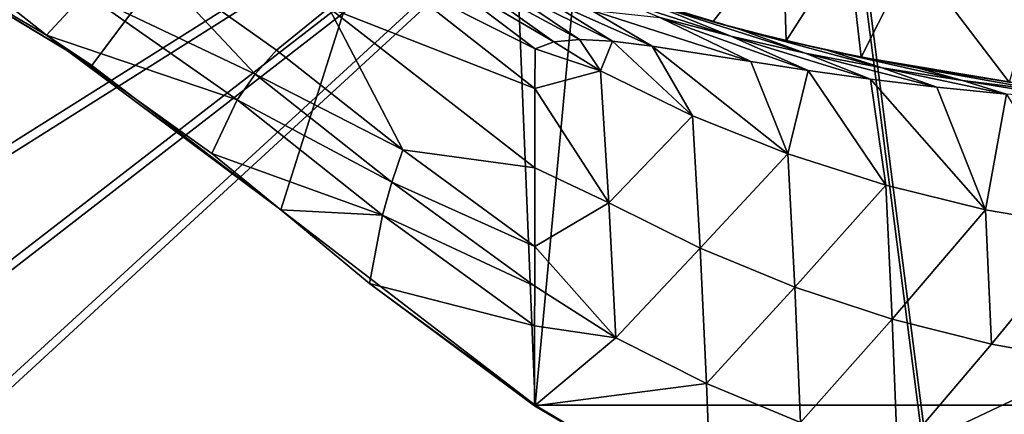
# Model space of a CAD drawing. Header units: metres. Extents: x -904 to 0, y -908 to 0.
# Tile 69 of 154: x -676 to -500, y -209 to -139. Entities that reach past the tile are written whole.
import ezdxf

# ---------------------------------------------------------------- set-up
doc = ezdxf.new("R2010")
doc.units = ezdxf.units.M

msp = doc.modelspace()

# ---------------------------------------------------------------- linework, layer by layer
at = {"layer": 'None'}
for points in [[(-570.15863, -58.565701, 661.240173), (-309.111755, -207.702347, 657.334961), (-309.403992, -35.91481, 661.833374)], [(-699.596008, -124.971169, 659.501343), (-663.154419, -147.090363, 658.922119), (-590.518127, -49.992924, 661.435425)], [(-590.518127, -49.992924, 661.435425), (-663.154419, -147.090363, 658.922119), (-629.467651, -172.820374, 658.248413)], [(-629.467651, -172.820374, 658.248413), (-584.097839, -207.702347, 657.334961), (-590.518127, -49.992924, 661.435425)], [(-590.518127, -49.992924, 661.435425), (-584.097839, -207.702347, 657.334961), (-570.15863, -58.565701, 661.240173)], [(-570.15863, -58.565701, 661.240173), (-584.097839, -207.702347, 657.334961), (-309.111755, -207.702347, 657.334961)], [(-671.265503, -141.673218, 627.740967), (-702.585693, -123.329681, 627.740967), (-698.339539, -120.294052, 597.428589)], [(-671.265503, -141.673218, 627.740967), (-698.339539, -120.294052, 597.428589), (-664.326416, -134.21666, 569.149597)], [(-699.596008, -124.971169, 659.501343), (-702.585693, -123.329681, 627.740967), (-663.154419, -147.090363, 658.922119)], [(-702.585693, -123.329681, 627.740967), (-671.265503, -141.673218, 627.740967), (-663.154419, -147.090363, 658.922119)], [(-552.375061, -139.3255, 263.840363), (-577.9198, -131.39473, 258.706299), (-539.912292, -123.304863, 262.515991)], [(-539.296021, -142.675568, 266.050751), (-552.375061, -139.3255, 263.840363), (-539.912292, -123.304863, 262.515991)], [(-539.912292, -123.304863, 262.515991), (-528.255676, -125.386131, 262.776825), (-539.296021, -142.675568, 266.050751)], [(-528.255676, -125.386131, 262.776825), (-525.929199, -145.617447, 265.987854), (-539.296021, -142.675568, 266.050751)], [(-528.255676, -125.386131, 262.776825), (-516.792847, -127.414696, 260.542755), (-525.929199, -145.617447, 265.987854)], [(-664.326416, -134.21666, 569.149597), (-653.673157, -127.735252, 511.214691), (-634.043091, -148.667786, 542.536072)], [(-620.856812, -136.832703, 458.078735), (-630.236084, -144.366135, 514.270203), (-653.673157, -127.735252, 511.214691)], [(-653.673157, -127.735252, 511.214691), (-630.236084, -144.366135, 514.270203), (-634.043091, -148.667786, 542.536072)], [(-516.792847, -127.414696, 260.542755), (-499.502747, -150.047089, 260.361603), (-525.929199, -145.617447, 265.987854)], [(-516.792847, -127.414696, 260.542755), (-493.689423, -130.673233, 255.933594), (-499.502747, -150.047089, 260.361603)], [(-609.359802, -131.420776, 402.52121), (-602.984314, -129.813568, 375.061127), (-584.100098, -144.099457, 380.917175)], [(-584.100098, -144.099457, 380.917175), (-602.984314, -129.813568, 375.061127), (-580.753479, -142.869049, 367.025482)], [(-602.984314, -129.813568, 375.061127), (-597.304688, -130.963715, 361.993378), (-580.753479, -142.869049, 367.025482)], [(-620.856812, -136.832703, 458.078735), (-609.359802, -131.420776, 402.52121), (-584.122314, -151.214691, 409.540894)], [(-584.122314, -151.214691, 409.540894), (-609.359802, -131.420776, 402.52121), (-584.100098, -144.099457, 380.917175)], [(-580.753479, -142.869049, 367.025482), (-597.304688, -130.963715, 361.993378), (-576.146545, -142.47287, 353.579407)], [(-597.304688, -130.963715, 361.993378), (-590.617188, -132.716324, 349.436768), (-576.146545, -142.47287, 353.579407)], [(-547.658203, -140.587769, 286.883636), (-577.9198, -131.39473, 258.706299), (-552.375061, -139.3255, 263.840363)], [(-547.658203, -140.587769, 286.883636), (-563.126648, -136.215088, 294.121613), (-577.9198, -131.39473, 258.706299)], [(-576.146545, -142.47287, 353.579407), (-590.617188, -132.716324, 349.436768), (-570.279907, -142.780502, 340.782104)], [(-590.617188, -132.716324, 349.436768), (-582.875244, -134.845444, 337.476624), (-570.279907, -142.780502, 340.782104)], [(-637.238647, -153.212677, 570.882935), (-671.265503, -141.673218, 627.740967), (-664.326416, -134.21666, 569.149597)], [(-637.238647, -153.212677, 570.882935), (-664.326416, -134.21666, 569.149597), (-634.043091, -148.667786, 542.536072)], [(-570.279907, -142.780502, 340.782104), (-582.875244, -134.845444, 337.476624), (-563.186096, -143.6409, 328.786133)], [(-582.875244, -134.845444, 337.476624), (-574.105713, -137.239517, 326.225525), (-563.186096, -143.6409, 328.786133)], [(-563.126648, -136.215088, 294.121613), (-549.1828, -141.859467, 296.390076), (-570.124023, -135.070999, 303.28363)], [(-549.1828, -141.859467, 296.390076), (-561.843201, -138.523758, 304.738495), (-570.124023, -135.070999, 303.28363)], [(-630.236084, -144.366135, 514.270203), (-620.856812, -136.832703, 458.078735), (-607.668091, -162.161316, 517.240845)], [(-607.668091, -162.161316, 517.240845), (-620.856812, -136.832703, 458.078735), (-584.135437, -165.334106, 465.538879)], [(-584.135437, -165.334106, 465.538879), (-620.856812, -136.832703, 458.078735), (-584.122314, -151.214691, 409.540894)], [(-547.658203, -140.587769, 286.883636), (-535.920593, -144.884628, 288.835999), (-563.126648, -136.215088, 294.121613)], [(-535.920593, -144.884628, 288.835999), (-549.1828, -141.859467, 296.390076), (-563.126648, -136.215088, 294.121613)], [(-563.186096, -143.6409, 328.786133), (-574.105713, -137.239517, 326.225525), (-545.620605, -146.385208, 307.643341)], [(-574.105713, -137.239517, 326.225525), (-561.843201, -138.523758, 304.738495), (-545.620605, -146.385208, 307.643341)], [(-545.620605, -146.385208, 307.643341), (-561.843201, -138.523758, 304.738495), (-535.35321, -147.961548, 298.649811)], [(-561.843201, -138.523758, 304.738495), (-549.1828, -141.859467, 296.390076), (-535.35321, -147.961548, 298.649811)], [(-539.296021, -142.675568, 266.050751), (-547.658203, -140.587769, 286.883636), (-552.375061, -139.3255, 263.840363)], [(-641.753601, -162.767349, 627.740967), (-671.265503, -141.673218, 627.740967), (-637.238647, -153.212677, 570.882935)], [(-663.154419, -147.090363, 658.922119), (-671.265503, -141.673218, 627.740967), (-629.467651, -172.820374, 658.248413)], [(-671.265503, -141.673218, 627.740967), (-641.753601, -162.767349, 627.740967), (-629.467651, -172.820374, 658.248413)], [(-535.35321, -147.961548, 298.649811), (-549.1828, -141.859467, 296.390076), (-524.248291, -149.511566, 290.776733)], [(-549.1828, -141.859467, 296.390076), (-535.920593, -144.884628, 288.835999), (-524.248291, -149.511566, 290.776733)], [(-531.978394, -144.345947, 279.853455), (-522.186035, -147.528091, 281.959869), (-547.658203, -140.587769, 286.883636)], [(-522.186035, -147.528091, 281.959869), (-535.920593, -144.884628, 288.835999), (-547.658203, -140.587769, 286.883636)], [(-531.978394, -144.345947, 279.853455), (-547.658203, -140.587769, 286.883636), (-539.296021, -142.675568, 266.050751)], [(-572.426941, -148.044662, 367.958038), (-584.100098, -144.099457, 380.917175), (-580.753479, -142.869049, 367.025482)], [(-580.753479, -142.869049, 367.025482), (-576.146545, -142.47287, 353.579407), (-572.426941, -148.044662, 367.958038)], [(-576.146545, -142.47287, 353.579407), (-570.279907, -142.780502, 340.782104), (-572.426941, -148.044662, 367.958038)], [(-572.426941, -148.044662, 367.958038), (-570.279907, -142.780502, 340.782104), (-556.010681, -156.054871, 365.60202)], [(-570.279907, -142.780502, 340.782104), (-563.186096, -143.6409, 328.786133), (-556.010681, -156.054871, 365.60202)], [(-556.010681, -156.054871, 365.60202), (-563.186096, -143.6409, 328.786133), (-539.008423, -162.858704, 363.571381)], [(-563.186096, -143.6409, 328.786133), (-545.620605, -146.385208, 307.643341), (-539.008423, -162.858704, 363.571381)], [(-525.929199, -145.617447, 265.987854), (-531.978394, -144.345947, 279.853455), (-539.296021, -142.675568, 266.050751)], [(-630.236084, -144.366135, 514.270203), (-607.668091, -162.161316, 517.240845), (-634.043091, -148.667786, 542.536072)], [(-584.122314, -151.214691, 409.540894), (-584.100098, -144.099457, 380.917175), (-572.426941, -148.044662, 367.958038)], [(-524.248291, -149.511566, 290.776733), (-535.920593, -144.884628, 288.835999), (-512.426392, -150.941452, 284.060791)], [(-535.920593, -144.884628, 288.835999), (-522.186035, -147.528091, 281.959869), (-512.426392, -150.941452, 284.060791)], [(-515.712585, -147.547882, 274.023407), (-507.848602, -149.788101, 276.275269), (-531.978394, -144.345947, 279.853455)], [(-507.848602, -149.788101, 276.275269), (-522.186035, -147.528091, 281.959869), (-531.978394, -144.345947, 279.853455)], [(-525.929199, -145.617447, 265.987854), (-515.712585, -147.547882, 274.023407), (-531.978394, -144.345947, 279.853455)], [(-499.502747, -150.047089, 260.361603), (-498.847473, -150.136658, 269.846283), (-525.929199, -145.617447, 265.987854)], [(-498.847473, -150.136658, 269.846283), (-515.712585, -147.547882, 274.023407), (-525.929199, -145.617447, 265.987854)], [(-539.008423, -162.858704, 363.571381), (-545.620605, -146.385208, 307.643341), (-535.35321, -147.961548, 298.649811)], [(-512.426392, -150.941452, 284.060791), (-522.186035, -147.528091, 281.959869), (-499.996185, -152.17923, 278.52475)], [(-522.186035, -147.528091, 281.959869), (-507.848602, -149.788101, 276.275269), (-499.996185, -152.17923, 278.52475)], [(-637.238647, -153.212677, 570.882935), (-634.043091, -148.667786, 542.536072), (-609.64032, -167.89682, 544.911438)], [(-634.043091, -148.667786, 542.536072), (-607.668091, -162.161316, 517.240845), (-609.64032, -167.89682, 544.911438)], [(-570.910645, -171.591873, 457.90506), (-584.122314, -151.214691, 409.540894), (-572.426941, -148.044662, 367.958038)], [(-572.426941, -148.044662, 367.958038), (-556.010681, -156.054871, 365.60202), (-570.910645, -171.591873, 457.90506)], [(-539.008423, -162.858704, 363.571381), (-535.35321, -147.961548, 298.649811), (-521.543457, -168.44548, 361.87027)], [(-535.35321, -147.961548, 298.649811), (-524.248291, -149.511566, 290.776733), (-521.543457, -168.44548, 361.87027)], [(-498.847473, -150.136658, 269.846283), (-492.959351, -151.613037, 272.019043), (-515.712585, -147.547882, 274.023407)], [(-492.959351, -151.613037, 272.019043), (-507.848602, -149.788101, 276.275269), (-515.712585, -147.547882, 274.023407)], [(-521.543457, -168.44548, 361.87027), (-524.248291, -149.511566, 290.776733), (-503.722931, -172.812347, 360.500519)], [(-524.248291, -149.511566, 290.776733), (-512.426392, -150.941452, 284.060791), (-503.722931, -172.812347, 360.500519)], [(-503.722931, -172.812347, 360.500519), (-512.426392, -150.941452, 284.060791), (-499.996185, -152.17923, 278.52475)], [(-499.996185, -152.17923, 278.52475), (-507.848602, -149.788101, 276.275269), (-487.071533, -153.176376, 274.191895)], [(-507.848602, -149.788101, 276.275269), (-492.959351, -151.613037, 272.019043), (-487.071533, -153.176376, 274.191895)], [(-570.910645, -171.591873, 457.90506), (-584.135437, -165.334106, 465.538879), (-584.122314, -151.214691, 409.540894)], [(-485.631287, -175.956299, 359.463715), (-503.722931, -172.812347, 360.500519), (-499.996185, -152.17923, 278.52475)], [(-611.306091, -173.768661, 572.546082), (-641.753601, -162.767349, 627.740967), (-637.238647, -153.212677, 570.882935)], [(-611.306091, -173.768661, 572.546082), (-637.238647, -153.212677, 570.882935), (-609.64032, -167.89682, 544.911438)], [(-556.010681, -156.054871, 365.60202), (-554.612061, -179.684158, 455.527649), (-570.910645, -171.591873, 457.90506)], [(-556.010681, -156.054871, 365.60202), (-539.008423, -162.858704, 363.571381), (-554.612061, -179.684158, 455.527649)], [(-629.467896, -172.820663, 627.740967), (-641.753601, -162.767349, 627.740967), (-611.306091, -173.768661, 572.546082)], [(-629.467651, -172.820374, 658.248413), (-641.753601, -162.767349, 627.740967), (-629.467896, -172.820663, 627.740967)], [(-609.64032, -167.89682, 544.911438), (-607.668091, -162.161316, 517.240845), (-584.149536, -179.400757, 520.315796)], [(-584.149536, -179.400757, 520.315796), (-607.668091, -162.161316, 517.240845), (-584.135437, -165.334106, 465.538879)], [(-539.008423, -162.858704, 363.571381), (-537.747192, -186.605759, 453.466003), (-554.612061, -179.684158, 455.527649)], [(-539.008423, -162.858704, 363.571381), (-521.543457, -168.44548, 361.87027), (-537.747192, -186.605759, 453.466003)], [(-584.149536, -179.400757, 520.315796), (-584.135437, -165.334106, 465.538879), (-570.910645, -171.591873, 457.90506)], [(-611.306091, -173.768661, 572.546082), (-609.64032, -167.89682, 544.911438), (-584.156982, -186.453262, 547.38147)], [(-584.156982, -186.453262, 547.38147), (-609.64032, -167.89682, 544.911438), (-584.149536, -179.400757, 520.315796)], [(-521.543457, -168.44548, 361.87027), (-520.405273, -192.322754, 451.730347), (-537.747192, -186.605759, 453.466003)], [(-520.405273, -192.322754, 451.730347), (-521.543457, -168.44548, 361.87027), (-503.722931, -172.812347, 360.500519)], [(-569.708801, -195.64949, 547.720032), (-584.149536, -179.400757, 520.315796), (-570.910645, -171.591873, 457.90506)], [(-554.612061, -179.684158, 455.527649), (-569.708801, -195.64949, 547.720032), (-570.910645, -171.591873, 457.90506)], [(-629.467651, -172.820374, 658.248413), (-629.467896, -172.820663, 627.740967), (-613.624756, -185.990524, 627.740967)], [(-613.624756, -185.990524, 627.740967), (-629.467896, -172.820663, 627.740967), (-611.306091, -173.768661, 572.546082)], [(-584.097839, -207.702347, 657.334961), (-629.467651, -172.820374, 658.248413), (-584.097839, -207.702347, 656.873169)], [(-629.467651, -172.820374, 658.248413), (-613.624756, -185.990524, 627.740967), (-584.097839, -207.702347, 656.873169)], [(-613.624756, -185.990524, 627.740967), (-611.306091, -173.768661, 572.546082), (-584.164734, -193.534592, 574.283997)], [(-584.164734, -193.534592, 574.283997), (-611.306091, -173.768661, 572.546082), (-584.156982, -186.453262, 547.38147)], [(-502.676636, -196.809692, 450.328522), (-520.405273, -192.322754, 451.730347), (-503.722931, -172.812347, 360.500519)], [(-502.676636, -196.809692, 450.328522), (-503.722931, -172.812347, 360.500519), (-485.631287, -175.956299, 359.463715)], [(-484.651855, -200.04776, 449.266541), (-502.676636, -196.809692, 450.328522), (-485.631287, -175.956299, 359.463715)], [(-584.156982, -186.453262, 547.38147), (-584.149536, -179.400757, 520.315796), (-569.708801, -195.64949, 547.720032)], [(-553.499634, -203.814163, 545.323608), (-569.708801, -195.64949, 547.720032), (-554.612061, -179.684158, 455.527649)], [(-537.747192, -186.605759, 453.466003), (-553.499634, -203.814163, 545.323608), (-554.612061, -179.684158, 455.527649)], [(-584.181519, -207.815475, 627.740967), (-613.624756, -185.990524, 627.740967), (-584.164734, -193.534592, 574.283997)], [(-584.097839, -207.702347, 656.873169), (-613.624756, -185.990524, 627.740967), (-584.181519, -207.815475, 627.740967)], [(-584.164734, -193.534592, 574.283997), (-584.156982, -186.453262, 547.38147), (-569.708801, -195.64949, 547.720032)], [(-536.715332, -210.796417, 543.246155), (-553.499634, -203.814163, 545.323608), (-537.747192, -186.605759, 453.466003)], [(-520.405273, -192.322754, 451.730347), (-536.715332, -210.796417, 543.246155), (-537.747192, -186.605759, 453.466003)], [(-519.435242, -216.550583, 541.500854), (-536.715332, -210.796417, 543.246155), (-520.405273, -192.322754, 451.730347)], [(-502.676636, -196.809692, 450.328522), (-519.435242, -216.550583, 541.500854), (-520.405273, -192.322754, 451.730347)], [(-584.164734, -193.534592, 574.283997), (-569.708801, -195.64949, 547.720032), (-584.181519, -207.815475, 627.740967)], [(-569.708801, -195.64949, 547.720032), (-553.499634, -203.814163, 545.323608), (-584.181519, -207.815475, 627.740967)], [(-519.435242, -216.550583, 541.500854), (-502.676636, -196.809692, 450.328522), (-484.651855, -200.04776, 449.266541)], [(-518.673401, -239.891891, 627.738281), (-519.435242, -216.550583, 541.500854), (-484.651855, -200.04776, 449.266541)], [(-483.061035, -248.177338, 627.738281), (-518.673401, -239.891891, 627.738281), (-484.651855, -200.04776, 449.266541)], [(-584.181519, -207.815475, 627.740967), (-553.499634, -203.814163, 545.323608), (-552.614868, -226.295471, 627.738281)], [(-553.499634, -203.814163, 545.323608), (-536.715332, -210.796417, 543.246155), (-552.614868, -226.295471, 627.738281)], [(-584.097839, -207.702347, 656.873169), (-584.181519, -207.815475, 627.740967), (-554.825745, -225.18071, 656.877319)], [(-554.825745, -225.18071, 656.877319), (-584.181519, -207.815475, 627.740967), (-552.614868, -226.295471, 627.738281)], [(-584.097839, -207.702347, 657.334961), (-584.097839, -207.702347, 656.873169), (-554.825745, -225.18071, 656.877319)], [(-584.097839, -207.702347, 657.334961), (-554.825745, -225.18071, 656.877319), (-309.111755, -207.702347, 657.334961)], [(-309.111755, -207.702347, 657.334961), (-554.825745, -225.18071, 656.877319), (-338.381592, -225.180984, 656.877258)]]:
    msp.add_3dface(points, dxfattribs=at)
at = {"layer": 'None012346'}
for points in [[(-733.906982, -62.472473, 123.845367), (-666.961548, -66.560753, 123.738312), (-839.567505, -174.543259, 120.91069)], [(-735.781311, -64.685555, 126.788445), (-837.372864, -172.817093, 123.956917), (-667.053589, -68.612343, 126.685616)], [(-839.567505, -174.543259, 120.91069), (-666.961548, -66.560753, 123.738312), (-841.835022, -219.950729, 119.721657)], [(-666.961548, -66.560753, 123.738312), (-599.944275, -69.05455, 123.673012), (-841.835022, -219.950729, 119.721657)], [(-532.85614, -69.952972, 123.649483), (-845.314697, -356.196716, 116.153923), (-844.710205, -310.88327, 117.3405)], [(-845.314697, -356.196716, 116.153923), (-532.85614, -69.952972, 123.649483), (-452.00235, -701.143799, 107.12117)], [(-843.550476, -265.429565, 118.530746), (-532.85614, -69.952972, 123.649483), (-844.710205, -310.88327, 117.3405)], [(-841.835022, -219.950729, 119.721657), (-599.944275, -69.05455, 123.673012), (-843.550476, -265.429565, 118.530746)], [(-599.944275, -69.05455, 123.673012), (-532.85614, -69.952972, 123.649483), (-843.550476, -265.429565, 118.530746)], [(-837.372864, -172.817093, 123.956917), (-839.58783, -220.120651, 122.718231), (-667.053589, -68.612343, 126.685616)], [(-667.053589, -68.612343, 126.685616), (-839.58783, -220.120651, 122.718231), (-600.732117, -70.937904, 126.624718)], [(-532.85614, -69.952972, 123.649483), (-465.701691, -69.252586, 123.667824), (-452.00235, -701.143799, 107.12117)], [(-533.266968, -71.798462, 126.602188), (-842.252441, -311.199249, 120.333252), (-842.800293, -356.543121, 119.145882)], [(-533.266968, -71.798462, 126.602188), (-842.800293, -356.543121, 119.145882), (-452.00235, -703.006531, 110.073418)], [(-841.193481, -266.056061, 121.515373), (-842.252441, -311.199249, 120.333252), (-533.266968, -71.798462, 126.602188)], [(-839.58783, -220.120651, 122.718231), (-841.193481, -266.056061, 121.515373), (-600.732117, -70.937904, 126.624718)], [(-600.732117, -70.937904, 126.624718), (-841.193481, -266.056061, 121.515373), (-533.266968, -71.798462, 126.602188)], [(-452.00235, -703.006531, 110.073418), (-465.757965, -71.129059, 126.619713), (-533.266968, -71.798462, 126.602188)]]:
    msp.add_3dface(points, dxfattribs=at)

doc.saveas('drawing.dxf')
